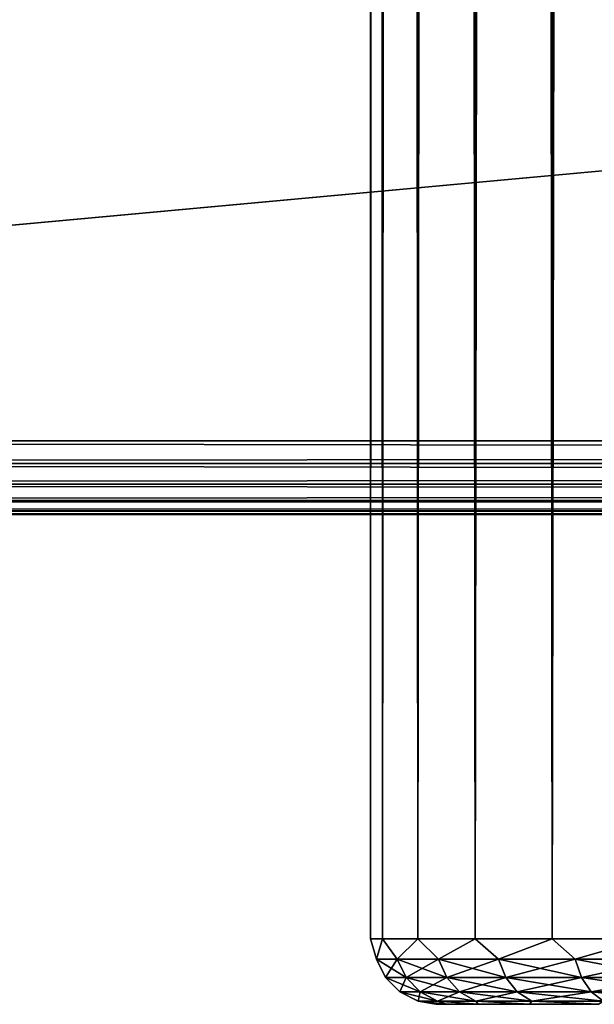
# Model space of a CAD drawing. Extents: x -54 to 446, y -6 to 1844.
# Tile 17 of 196: x 20 to 38, y 0 to 30. Entities that reach past the tile are written whole.
import ezdxf

# ---------------------------------------------------------------- set-up
doc = ezdxf.new("R2010")
doc.units = 0
doc.header["$LTSCALE"] = 52.148148
for name, color, linetype in [('141', 7, 'CONTINUOUS'), ('144', 7, 'CONTINUOUS'), ('147', 7, 'CONTINUOUS'), ('603', 7, 'CONTINUOUS'), ('604', 7, 'CONTINUOUS'), ('605', 7, 'CONTINUOUS'), ('608', 7, 'CONTINUOUS'), ('609', 7, 'CONTINUOUS')]:
    doc.layers.add(name, color=color, linetype=linetype)

msp = doc.modelspace()

# ---------------------------------------------------------------- linework, layer by layer
at = {"layer": '141', "color": 7, "linetype": 'CONTINUOUS'}
for points in [[(33, 0, 0), (33.327, 0, -3.317), (33.327, 0, 3.317), (33, 0, 0)], [(33.327, 0, -3.317), (34.294, 0, -6.506), (33.327, 0, 3.317), (33.327, 0, -3.317)], [(33.327, 0, 3.317), (34.294, 0, -6.506), (34.294, 0, 6.506), (33.327, 0, 3.317)], [(34.294, 0, -6.506), (35.865, 0, -9.445), (34.294, 0, 6.506), (34.294, 0, -6.506)], [(34.294, 0, 6.506), (35.865, 0, -9.445), (35.865, 0, 9.445), (34.294, 0, 6.506)], [(35.865, 0, -9.445), (37.979, 0, -12.021), (35.865, 0, 9.445), (35.865, 0, -9.445)], [(35.865, 0, 9.445), (37.979, 0, -12.021), (37.979, 0, 12.021), (35.865, 0, 9.445)]]:
    msp.add_3dface(points, dxfattribs=at)
at = {"layer": '144', "color": 7, "linetype": 'CONTINUOUS'}
for points in [[(31, 1758), (31.365, 1758, -3.707), (31, 2), (31, 1758)], [(31, 2), (31.365, 1758, -3.707), (31.365, 2, -3.707), (31, 2)], [(31.365, 1758, 3.707), (31, 1758), (31.365, 2, 3.707), (31.365, 1758, 3.707)], [(31.365, 2, 3.707), (31, 1758), (31, 2), (31.365, 2, 3.707)], [(31.365, 1758, -3.707), (32.446, 1758, -7.271), (31.365, 2, -3.707), (31.365, 1758, -3.707)], [(31.365, 2, -3.707), (32.446, 1758, -7.271), (32.446, 2, -7.271), (31.365, 2, -3.707)], [(32.446, 1758, 7.271), (31.365, 1758, 3.707), (32.446, 2, 7.271), (32.446, 1758, 7.271)], [(32.446, 2, 7.271), (31.365, 1758, 3.707), (31.365, 2, 3.707), (32.446, 2, 7.271)], [(32.446, 1758, -7.271), (34.202, 1758, -10.556), (32.446, 2, -7.271), (32.446, 1758, -7.271)], [(32.446, 2, -7.271), (34.202, 1758, -10.556), (34.202, 2, -10.556), (32.446, 2, -7.271)], [(34.202, 1758, 10.556), (32.446, 1758, 7.271), (34.202, 2, 10.556), (34.202, 1758, 10.556)], [(34.202, 2, 10.556), (32.446, 1758, 7.271), (32.446, 2, 7.271), (34.202, 2, 10.556)], [(34.202, 1758, -10.556), (36.565, 1758, -13.435), (34.202, 2, -10.556), (34.202, 1758, -10.556)], [(34.202, 2, -10.556), (36.565, 1758, -13.435), (36.565, 2, -13.435), (34.202, 2, -10.556)], [(36.565, 1758, 13.435), (34.202, 1758, 10.556), (36.565, 2, 13.435), (36.565, 1758, 13.435)], [(36.565, 2, 13.435), (34.202, 1758, 10.556), (34.202, 2, 10.556), (36.565, 2, 13.435)], [(36.565, 1758, -13.435), (39.444, 1758, -15.798), (36.565, 2, -13.435), (36.565, 1758, -13.435)], [(36.565, 2, -13.435), (39.444, 1758, -15.798), (39.444, 2, -15.798), (36.565, 2, -13.435)], [(39.444, 1758, 15.798), (36.565, 1758, 13.435), (39.444, 2, 15.798), (39.444, 1758, 15.798)], [(39.444, 2, 15.798), (36.565, 1758, 13.435), (36.565, 2, 13.435), (39.444, 2, 15.798)]]:
    msp.add_3dface(points, dxfattribs=at)
at = {"layer": '147', "color": 7, "linetype": 'CONTINUOUS'}
for points in [[(31.365, 2, 3.707), (31, 2), (31.178, 1.384, 1.744), (31.365, 2, 3.707)], [(31, 2), (31.365, 2, -3.707), (31.178, 1.384, -1.744), (31, 2)], [(31, 2), (31.178, 1.384, -1.744), (31.178, 1.384, 1.744), (31, 2)], [(31.365, 2, 3.707), (31.178, 1.384, 1.744), (31.819, 1.384, 5.173), (31.365, 2, 3.707)], [(31.365, 2, -3.707), (31.819, 1.384, -5.173), (31.178, 1.384, -1.744), (31.365, 2, -3.707)], [(32.446, 2, 7.271), (31.365, 2, 3.707), (31.819, 1.384, 5.173), (32.446, 2, 7.271)], [(31.365, 2, -3.707), (32.446, 2, -7.271), (31.819, 1.384, -5.173), (31.365, 2, -3.707)], [(32.446, 2, 7.271), (31.819, 1.384, 5.173), (33.079, 1.384, 8.426), (32.446, 2, 7.271)], [(32.446, 2, -7.271), (33.079, 1.384, -8.426), (31.819, 1.384, -5.173), (32.446, 2, -7.271)], [(34.202, 2, 10.556), (32.446, 2, 7.271), (33.079, 1.384, 8.426), (34.202, 2, 10.556)], [(32.446, 2, -7.271), (34.202, 2, -10.556), (33.079, 1.384, -8.426), (32.446, 2, -7.271)], [(34.202, 2, 10.556), (33.079, 1.384, 8.426), (34.915, 1.384, 11.391), (34.202, 2, 10.556)], [(34.202, 2, -10.556), (34.915, 1.384, -11.391), (33.079, 1.384, -8.426), (34.202, 2, -10.556)], [(36.565, 2, 13.435), (34.202, 2, 10.556), (34.915, 1.384, 11.391), (36.565, 2, 13.435)], [(34.202, 2, -10.556), (36.565, 2, -13.435), (34.915, 1.384, -11.391), (34.202, 2, -10.556)], [(36.565, 2, 13.435), (34.915, 1.384, 11.391), (37.265, 1.384, 13.969), (36.565, 2, 13.435)], [(36.565, 2, -13.435), (37.265, 1.384, -13.969), (34.915, 1.384, -11.391), (36.565, 2, -13.435)], [(39.444, 2, 15.798), (36.565, 2, 13.435), (37.265, 1.384, 13.969), (39.444, 2, 15.798)], [(36.565, 2, -13.435), (39.444, 2, -15.798), (37.265, 1.384, -13.969), (36.565, 2, -13.435)], [(39.444, 2, 15.798), (37.265, 1.384, 13.969), (40.049, 1.384, 16.071), (39.444, 2, 15.798)], [(39.444, 2, -15.798), (40.049, 1.384, -16.071), (37.265, 1.384, -13.969), (39.444, 2, -15.798)], [(31.461, 0.825, -1.718), (31.461, 0.825, 1.718), (31.178, 1.384, -1.744), (31.461, 0.825, -1.718)], [(31.819, 1.384, -5.173), (31.461, 0.825, -1.718), (31.178, 1.384, -1.744), (31.819, 1.384, -5.173)], [(31.461, 0.825, 1.718), (32.092, 0.825, 5.095), (31.178, 1.384, 1.744), (31.461, 0.825, 1.718)], [(31.178, 1.384, -1.744), (31.461, 0.825, 1.718), (31.178, 1.384, 1.744), (31.178, 1.384, -1.744)], [(31.178, 1.384, 1.744), (32.092, 0.825, 5.095), (31.819, 1.384, 5.173), (31.178, 1.384, 1.744)], [(32.092, 0.825, -5.095), (31.461, 0.825, -1.718), (31.819, 1.384, -5.173), (32.092, 0.825, -5.095)], [(33.079, 1.384, -8.426), (32.092, 0.825, -5.095), (31.819, 1.384, -5.173), (33.079, 1.384, -8.426)], [(32.092, 0.825, 5.095), (33.333, 0.825, 8.299), (31.819, 1.384, 5.173), (32.092, 0.825, 5.095)], [(31.819, 1.384, 5.173), (33.333, 0.825, 8.299), (33.079, 1.384, 8.426), (31.819, 1.384, 5.173)], [(33.333, 0.825, -8.299), (32.092, 0.825, -5.095), (33.079, 1.384, -8.426), (33.333, 0.825, -8.299)], [(34.915, 1.384, -11.391), (33.333, 0.825, -8.299), (33.079, 1.384, -8.426), (34.915, 1.384, -11.391)], [(33.333, 0.825, 8.299), (35.142, 0.825, 11.22), (33.079, 1.384, 8.426), (33.333, 0.825, 8.299)], [(33.079, 1.384, 8.426), (35.142, 0.825, 11.22), (34.915, 1.384, 11.391), (33.079, 1.384, 8.426)], [(35.142, 0.825, -11.22), (33.333, 0.825, -8.299), (34.915, 1.384, -11.391), (35.142, 0.825, -11.22)], [(37.265, 1.384, -13.969), (35.142, 0.825, -11.22), (34.915, 1.384, -11.391), (37.265, 1.384, -13.969)], [(35.142, 0.825, 11.22), (37.457, 0.825, 13.759), (34.915, 1.384, 11.391), (35.142, 0.825, 11.22)], [(34.915, 1.384, 11.391), (37.457, 0.825, 13.759), (37.265, 1.384, 13.969), (34.915, 1.384, 11.391)], [(37.457, 0.825, -13.759), (35.142, 0.825, -11.22), (37.265, 1.384, -13.969), (37.457, 0.825, -13.759)], [(40.049, 1.384, -16.071), (37.457, 0.825, -13.759), (37.265, 1.384, -13.969), (40.049, 1.384, -16.071)], [(37.457, 0.825, 13.759), (40.198, 0.825, 15.83), (37.265, 1.384, 13.969), (37.457, 0.825, 13.759)], [(37.265, 1.384, 13.969), (40.198, 0.825, 15.83), (40.049, 1.384, 16.071), (37.265, 1.384, 13.969)], [(40.198, 0.825, -15.83), (37.457, 0.825, -13.759), (40.049, 1.384, -16.071), (40.198, 0.825, -15.83)], [(31.901, 0.382, -1.677), (31.901, 0.382, 1.677), (31.461, 0.825, -1.718), (31.901, 0.382, -1.677)], [(32.092, 0.825, -5.095), (31.901, 0.382, -1.677), (31.461, 0.825, -1.718), (32.092, 0.825, -5.095)], [(31.901, 0.382, 1.677), (32.518, 0.382, 4.974), (31.461, 0.825, 1.718), (31.901, 0.382, 1.677)], [(31.461, 0.825, -1.718), (31.901, 0.382, 1.677), (31.461, 0.825, 1.718), (31.461, 0.825, -1.718)], [(31.461, 0.825, 1.718), (32.518, 0.382, 4.974), (32.092, 0.825, 5.095), (31.461, 0.825, 1.718)], [(32.518, 0.382, -4.974), (31.901, 0.382, -1.677), (32.092, 0.825, -5.095), (32.518, 0.382, -4.974)], [(33.333, 0.825, -8.299), (32.518, 0.382, -4.974), (32.092, 0.825, -5.095), (33.333, 0.825, -8.299)], [(32.518, 0.382, 4.974), (33.729, 0.382, 8.102), (32.092, 0.825, 5.095), (32.518, 0.382, 4.974)], [(32.092, 0.825, 5.095), (33.729, 0.382, 8.102), (33.333, 0.825, 8.299), (32.092, 0.825, 5.095)], [(33.729, 0.382, -8.102), (32.518, 0.382, -4.974), (33.333, 0.825, -8.299), (33.729, 0.382, -8.102)], [(35.142, 0.825, -11.22), (33.729, 0.382, -8.102), (33.333, 0.825, -8.299), (35.142, 0.825, -11.22)], [(33.729, 0.382, 8.102), (35.495, 0.382, 10.954), (33.333, 0.825, 8.299), (33.729, 0.382, 8.102)], [(33.333, 0.825, 8.299), (35.495, 0.382, 10.954), (35.142, 0.825, 11.22), (33.333, 0.825, 8.299)], [(35.495, 0.382, -10.954), (33.729, 0.382, -8.102), (35.142, 0.825, -11.22), (35.495, 0.382, -10.954)], [(37.457, 0.825, -13.759), (35.495, 0.382, -10.954), (35.142, 0.825, -11.22), (37.457, 0.825, -13.759)], [(35.495, 0.382, 10.954), (37.755, 0.382, 13.432), (35.142, 0.825, 11.22), (35.495, 0.382, 10.954)], [(35.142, 0.825, 11.22), (37.755, 0.382, 13.432), (37.457, 0.825, 13.759), (35.142, 0.825, 11.22)], [(37.755, 0.382, -13.432), (35.495, 0.382, -10.954), (37.457, 0.825, -13.759), (37.755, 0.382, -13.432)], [(40.198, 0.825, -15.83), (37.755, 0.382, -13.432), (37.457, 0.825, -13.759), (40.198, 0.825, -15.83)], [(37.755, 0.382, 13.432), (40.432, 0.382, 15.454), (37.457, 0.825, 13.759), (37.755, 0.382, 13.432)], [(37.457, 0.825, 13.759), (40.432, 0.382, 15.454), (40.198, 0.825, 15.83), (37.457, 0.825, 13.759)], [(40.432, 0.382, -15.454), (37.755, 0.382, -13.432), (40.198, 0.825, -15.83), (40.432, 0.382, -15.454)], [(32.457, 0.098, -1.626), (32.457, 0.098, 1.626), (31.901, 0.382, -1.677), (32.457, 0.098, -1.626)], [(32.518, 0.382, -4.974), (32.457, 0.098, -1.626), (31.901, 0.382, -1.677), (32.518, 0.382, -4.974)], [(32.457, 0.098, 1.626), (33.055, 0.098, 4.821), (31.901, 0.382, 1.677), (32.457, 0.098, 1.626)], [(31.901, 0.382, -1.677), (32.457, 0.098, 1.626), (31.901, 0.382, 1.677), (31.901, 0.382, -1.677)], [(31.901, 0.382, 1.677), (33.055, 0.098, 4.821), (32.518, 0.382, 4.974), (31.901, 0.382, 1.677)], [(33.055, 0.098, -4.821), (32.457, 0.098, -1.626), (32.518, 0.382, -4.974), (33.055, 0.098, -4.821)], [(33.729, 0.382, -8.102), (33.055, 0.098, -4.821), (32.518, 0.382, -4.974), (33.729, 0.382, -8.102)], [(33.055, 0.098, 4.821), (34.229, 0.098, 7.853), (32.518, 0.382, 4.974), (33.055, 0.098, 4.821)], [(32.518, 0.382, 4.974), (34.229, 0.098, 7.853), (33.729, 0.382, 8.102), (32.518, 0.382, 4.974)], [(34.229, 0.098, -7.853), (33.055, 0.098, -4.821), (33.729, 0.382, -8.102), (34.229, 0.098, -7.853)], [(35.495, 0.382, -10.954), (34.229, 0.098, -7.853), (33.729, 0.382, -8.102), (35.495, 0.382, -10.954)], [(34.229, 0.098, 7.853), (35.941, 0.098, 10.617), (33.729, 0.382, 8.102), (34.229, 0.098, 7.853)], [(33.729, 0.382, 8.102), (35.941, 0.098, 10.617), (35.495, 0.382, 10.954), (33.729, 0.382, 8.102)], [(35.941, 0.098, -10.617), (34.229, 0.098, -7.853), (35.495, 0.382, -10.954), (35.941, 0.098, -10.617)], [(37.755, 0.382, -13.432), (35.941, 0.098, -10.617), (35.495, 0.382, -10.954), (37.755, 0.382, -13.432)], [(35.941, 0.098, 10.617), (38.131, 0.098, 13.02), (35.495, 0.382, 10.954), (35.941, 0.098, 10.617)], [(35.495, 0.382, 10.954), (38.131, 0.098, 13.02), (37.755, 0.382, 13.432), (35.495, 0.382, 10.954)], [(38.131, 0.098, -13.02), (35.941, 0.098, -10.617), (37.755, 0.382, -13.432), (38.131, 0.098, -13.02)], [(40.432, 0.382, -15.454), (38.131, 0.098, -13.02), (37.755, 0.382, -13.432), (40.432, 0.382, -15.454)], [(38.131, 0.098, 13.02), (40.725, 0.098, 14.979), (37.755, 0.382, 13.432), (38.131, 0.098, 13.02)], [(37.755, 0.382, 13.432), (40.725, 0.098, 14.979), (40.432, 0.382, 15.454), (37.755, 0.382, 13.432)], [(33.327, 0, -3.317), (33, 0, 0), (32.457, 0.098, -1.626), (33.327, 0, -3.317)], [(33.055, 0.098, -4.821), (33.327, 0, -3.317), (32.457, 0.098, -1.626), (33.055, 0.098, -4.821)], [(33, 0, 0), (33.327, 0, 3.317), (32.457, 0.098, 1.626), (33, 0, 0)], [(32.457, 0.098, -1.626), (33, 0, 0), (32.457, 0.098, 1.626), (32.457, 0.098, -1.626)], [(32.457, 0.098, 1.626), (33.327, 0, 3.317), (33.055, 0.098, 4.821), (32.457, 0.098, 1.626)], [(34.294, 0, -6.506), (33.327, 0, -3.317), (33.055, 0.098, -4.821), (34.294, 0, -6.506)], [(34.229, 0.098, -7.853), (34.294, 0, -6.506), (33.055, 0.098, -4.821), (34.229, 0.098, -7.853)], [(33.327, 0, 3.317), (34.294, 0, 6.506), (33.055, 0.098, 4.821), (33.327, 0, 3.317)], [(33.055, 0.098, 4.821), (34.294, 0, 6.506), (34.229, 0.098, 7.853), (33.055, 0.098, 4.821)], [(35.865, 0, -9.445), (34.294, 0, -6.506), (34.229, 0.098, -7.853), (35.865, 0, -9.445)], [(35.941, 0.098, -10.617), (35.865, 0, -9.445), (34.229, 0.098, -7.853), (35.941, 0.098, -10.617)], [(34.294, 0, 6.506), (35.865, 0, 9.445), (34.229, 0.098, 7.853), (34.294, 0, 6.506)], [(34.229, 0.098, 7.853), (35.865, 0, 9.445), (35.941, 0.098, 10.617), (34.229, 0.098, 7.853)], [(37.979, 0, -12.021), (35.865, 0, -9.445), (35.941, 0.098, -10.617), (37.979, 0, -12.021)], [(35.865, 0, 9.445), (37.979, 0, 12.021), (35.941, 0.098, 10.617), (35.865, 0, 9.445)], [(38.131, 0.098, -13.02), (37.979, 0, -12.021), (35.941, 0.098, -10.617), (38.131, 0.098, -13.02)], [(35.941, 0.098, 10.617), (37.979, 0, 12.021), (38.131, 0.098, 13.02), (35.941, 0.098, 10.617)]]:
    msp.add_3dface(points, dxfattribs=at)
at = {"layer": '603', "color": 7, "linetype": 'CONTINUOUS'}
for points in [[(444, 62.75, 29), (-52, 62.75, 29), (444, 17.25, 29), (444, 62.75, 29)], [(-52, 62.75, 29), (-52, 17.25, 29), (444, 17.25, 29), (-52, 62.75, 29)]]:
    msp.add_3dface(points, dxfattribs=at)
at = {"layer": '604', "color": 7, "linetype": 'CONTINUOUS'}
for points in [[(444, 15, 26.75), (-52, 15, 26.75), (444, 15, 21.25), (444, 15, 26.75)], [(-52, 15, 26.75), (-52, 15, 21.25), (444, 15, 21.25), (-52, 15, 26.75)]]:
    msp.add_3dface(points, dxfattribs=at)
at = {"layer": '605', "color": 7, "linetype": 'CONTINUOUS'}
for points in [[(444, 17.25, 19), (-52, 17.25, 19), (444, 62.75, 19), (444, 17.25, 19)], [(-52, 17.25, 19), (-52, 62.75, 19), (444, 62.75, 19), (-52, 17.25, 19)]]:
    msp.add_3dface(points, dxfattribs=at)
at = {"layer": '608', "color": 7, "linetype": 'CONTINUOUS'}
for points in [[(444, 17.25, 29), (-52, 17.25, 29), (-52, 16.555, 28.89), (444, 17.25, 29)], [(444, 17.25, 29), (-52, 16.555, 28.89), (444, 16.555, 28.89), (444, 17.25, 29)], [(-52, 16.555, 28.89), (-52, 15.927, 28.57), (444, 16.555, 28.89), (-52, 16.555, 28.89)], [(444, 16.555, 28.89), (-52, 15.927, 28.57), (444, 15.927, 28.57), (444, 16.555, 28.89)], [(-52, 15.927, 28.57), (-52, 15.43, 28.073), (444, 15.927, 28.57), (-52, 15.927, 28.57)], [(444, 15.927, 28.57), (-52, 15.43, 28.073), (444, 15.43, 28.073), (444, 15.927, 28.57)], [(-52, 15.43, 28.073), (-52, 15.11, 27.445), (444, 15.43, 28.073), (-52, 15.43, 28.073)], [(444, 15.43, 28.073), (-52, 15.11, 27.445), (444, 15.11, 27.445), (444, 15.43, 28.073)], [(-52, 15.11, 27.445), (-52, 15, 26.75), (444, 15.11, 27.445), (-52, 15.11, 27.445)], [(444, 15.11, 27.445), (-52, 15, 26.75), (444, 15, 26.75), (444, 15.11, 27.445)]]:
    msp.add_3dface(points, dxfattribs=at)
at = {"layer": '609', "color": 7, "linetype": 'CONTINUOUS'}
for points in [[(-52, 16.555, 19.11), (-52, 17.25, 19), (444, 16.555, 19.11), (-52, 16.555, 19.11)], [(444, 16.555, 19.11), (-52, 17.25, 19), (444, 17.25, 19), (444, 16.555, 19.11)], [(-52, 15.927, 19.43), (-52, 16.555, 19.11), (444, 15.927, 19.43), (-52, 15.927, 19.43)], [(444, 15.927, 19.43), (-52, 16.555, 19.11), (444, 16.555, 19.11), (444, 15.927, 19.43)], [(-52, 15.43, 19.927), (-52, 15.927, 19.43), (444, 15.43, 19.927), (-52, 15.43, 19.927)], [(444, 15.43, 19.927), (-52, 15.927, 19.43), (444, 15.927, 19.43), (444, 15.43, 19.927)], [(-52, 15.11, 20.555), (-52, 15.43, 19.927), (444, 15.11, 20.555), (-52, 15.11, 20.555)], [(444, 15.11, 20.555), (-52, 15.43, 19.927), (444, 15.43, 19.927), (444, 15.11, 20.555)], [(444, 15, 21.25), (-52, 15, 21.25), (-52, 15.11, 20.555), (444, 15, 21.25)], [(444, 15, 21.25), (-52, 15.11, 20.555), (444, 15.11, 20.555), (444, 15, 21.25)]]:
    msp.add_3dface(points, dxfattribs=at)

doc.saveas('drawing.dxf')
